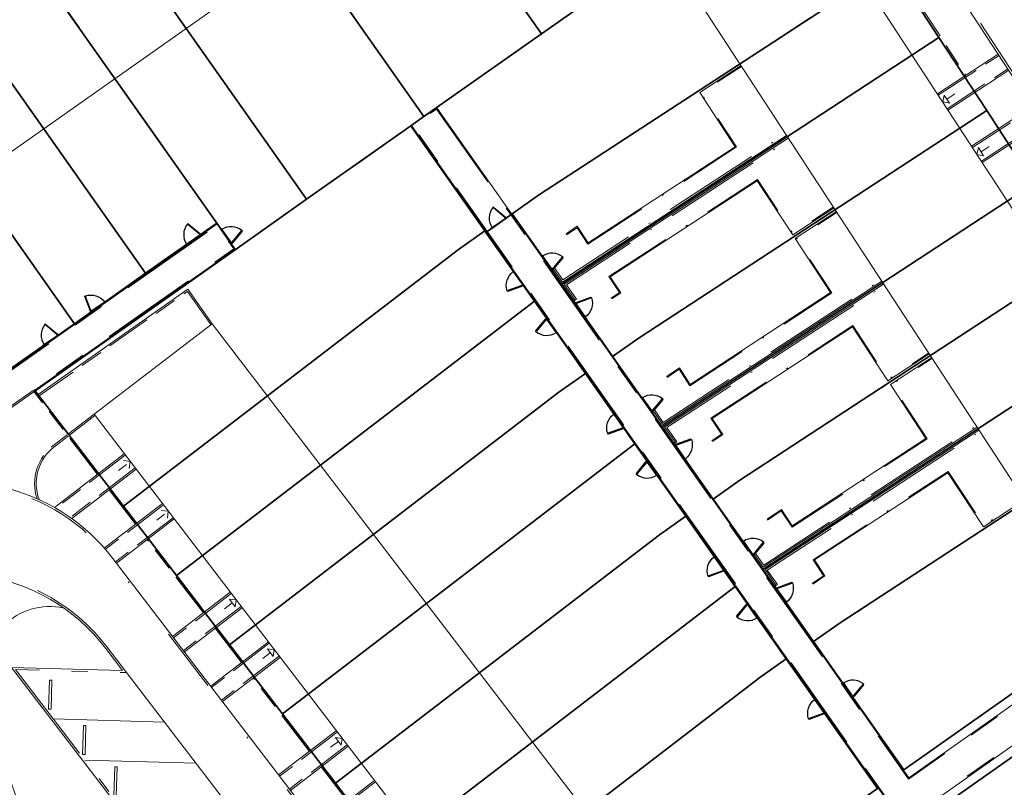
# Model space of a CAD drawing. Header units: metres. Extents: x 150385 to 171486, y 478588 to 485023.
# Tile 164 of 256: x 151227 to 151288, y 484011 to 484059. Entities that reach past the tile are written whole.
import ezdxf
from ezdxf.lldxf.tags import DXFTag

# ---------------------------------------------------------------- set-up
doc = ezdxf.new("R2010")
doc.units = ezdxf.units.M
for name, pattern in [('ACAD_ISO10W100', [18, 12, -3, 0, -3]), ('Dash', [6.35, 3.175, -3.175]), ('KAD', [12, 5, -1, 2, -1, 2, -1]), ('VH-GELEIDEBAND', [6, 2, -2, 0, -2]), ('VH-OPSLUITBAND_100X200', [16, 8, -2, 4, -2]), ('VH-OPSLUITBAND_120X250', [26, 16, -4, 2, -4]), ('VH-OPSLUITBAND_60X200', [12, 6, -2, 2, -2])]:
    doc.linetypes.add(name, pattern=pattern)
doc.layers.add('B-WE-KG-GRENS_PERCEEL-GV', color=150, linetype='KG-PERCEEL', lineweight=30, true_color=0x007fff)
doc.layers.add('N-GV-GR-ERFAFSCHEIDING_RASTERHEKWERK_HEDERA-G', color=7, linetype='GR-HAAG1', lineweight=35, true_color=0x3c602f)
for name, color, linetype, lineweight in [('N-PV-OG-BEBOUWING_ENTREE-S', 7, 'Continuous', 18), ('N-PV-OG-KADASTRAAL_BEBOUWING-G', 7, 'Continuous', 35), ('N-WE-IE-TERREINAFSCHEIDING_POORT-S', 5, 'Continuous', 25), ('N-WE-VH-KANTOPSLUITING_ACHTERKANTBAND-G', 7, 'Continuous', 5), ('N-WE-VH-KANTOPSLUITING_ACHTERKANTBAND-TERRAS-G', 7, 'Continuous', 5), ('N-WE-VH-KANTOPSLUITING_GELEIDEBAND-ANTRACIET_40_120X250-G', 7, 'VH-GELEIDEBAND', 35), ('N-WE-VH-KANTOPSLUITING_OPSLUITBAND-ANTRACIET_100X200-G', 7, 'VH-OPSLUITBAND_100X200', 35), ('N-WE-VH-KANTOPSLUITING_OPSLUITBAND-ANTRACIET_120X250-G', 7, 'VH-OPSLUITBAND_120X250', 35), ('N-WE-VH-KANTOPSLUITING_OPSLUITBAND-ANTRACIET_60X200-G', 7, 'ACAD_ISO10W100', 35), ('N-WE-VH-KANTOPSLUITING_OPSLUITBAND_60X200-G', 7, 'VH-OPSLUITBAND_60X200', 35), ('N-WE-VH-KANTOPSLUITING_STOOTBAND-G', 7, 'Continuous', 35), ('N-WE-VH-MATERIAALGRENS-G', 7, 'Continuous', 9), ('N-XX-KG-GRENS_PERCEEL-G', 252, 'KAD', 15)]:
    doc.layers.add(name, color=color, linetype=linetype, lineweight=lineweight)
doc.styles.get("Standard").update_dxf_attribs({"font": 'NLCS-ISO.ttf'})
doc.linetypes.add('GR-HAAG1', pattern='A,6,[176,NLCS.SHX,S=0.125,R=0,X=0,Y=0],-2', length=8)
tags = doc.linetypes.add('KG-PERCEEL', pattern='A,5.5,-2,["P",Standard,S=1.8,R=0,X=-0.5,Y=-0.9],-2,5.5,-2,[5,NLCS.shx,S=0.75,R=0,X=0,Y=0],-2', length=19).pattern_tags.tags
tags[6] = DXFTag(74, 10)

# ---------------------------------------------------------------- blocks, each defined once
blk = doc.blocks.new('A$C89842213')
at = {"color": 251, "linetype": 'Dash', "true_color": 0x636466}
for p, q in [((1.057, 0.082), (0.819, 0.97)), ((0.858, 0.981), (1.096, 0.092))]:
    blk.add_line(p, q, dxfattribs=at)
at = {"color": 251, "true_color": 0x636466}
for p, q in [((0.09, 0.02), (1.01, 0.02)), ((1.01, -0.02), (0.09, -0.02))]:
    blk.add_line(p, q, dxfattribs=at)
for points in [[(0.809, 1.009), (0.819, 0.97), (0.858, 0.981), (0.847, 1.019)], [(0.05, -0.02), (0.09, -0.02), (0.09, 0.02), (0.05, 0.02)], [(1.01, -0.02), (1.05, -0.02), (1.05, 0.02), (1.01, 0.02)], [(1.057, 0.082), (1.068, 0.043), (1.106, 0.053), (1.096, 0.092)]]:
    blk.add_lwpolyline(points, close=True, dxfattribs=at)
for centre in [(0, 0), (1.1, 0)]:
    blk.add_circle(centre, 0.03, dxfattribs=at)
blk.add_arc((1.096, 0.003), 1.046, 105.9562, 179.06766, dxfattribs=at)

msp = doc.modelspace()

# ---------------------------------------------------------------- linework, layer by layer
at = {"layer": 'B-WE-KG-GRENS_PERCEEL-GV', "flags": 128}
for points in [[(151205.793, 484050.4), (151213.055, 484055.527), (151217.472, 484058.631), (151221.886, 484061.745), (151226.302, 484064.853), (151230.716, 484067.961), (151237.988, 484073.098), (151236.552, 484075.143), (151243.822, 484080.271), (151248.243, 484083.375), (151252.653, 484086.493), (151257.068, 484089.6), (151261.482, 484092.712), (151268.757, 484097.835), (151283.328, 484077.161), (151276.057, 484072.028), (151271.639, 484068.924), (151267.226, 484065.809), (151262.814, 484062.699), (151263.965, 484061.065), (151276.312, 484069.757), (151281.238, 484062.232), (151284.18, 484057.723), (151287.138, 484053.206), (151290.088, 484048.685), (151293.043, 484044.167), (151296.008, 484039.644), (151298.965, 484035.12), (151303.802, 484027.715), (151282.01, 484012.368), (151276.415, 484020.311), (151273.265, 484024.78), (151270.191, 484029.14), (151267.037, 484033.613), (151263.959, 484037.977), (151260.81, 484042.448), (151257.737, 484046.808), (151256.113, 484045.655), (151259.114, 484041.396), (151262.275, 484036.912), (151265.341, 484032.558), (151268.501, 484028.077), (151271.563, 484023.724), (151274.718, 484019.241), (151280.379, 484011.207), (151258.731, 483995.949), (151253.355, 484002.962), (151250.07, 484007.256), (151246.793, 484011.54), (151243.506, 484015.831), (151240.218, 484020.117), (151236.937, 484024.404), (151233.655, 484028.694), (151228.179, 484035.844), (151240.581, 484044.582), (151239.438, 484046.223), (151235.025, 484043.119), (151230.608, 484040.001), (151226.194, 484036.892), (151218.921, 484031.769)], [(151205.793, 484050.4), (151213.055, 484055.527), (151217.472, 484058.631), (151221.886, 484061.745), (151226.302, 484064.853), (151230.716, 484067.961), (151237.988, 484073.098), (151236.552, 484075.143), (151243.822, 484080.271), (151248.243, 484083.375), (151252.653, 484086.493), (151257.068, 484089.6), (151261.482, 484092.712), (151268.757, 484097.835), (151283.328, 484077.161), (151276.057, 484072.028), (151271.639, 484068.924), (151267.226, 484065.809), (151262.814, 484062.699), (151263.965, 484061.065), (151276.312, 484069.757), (151281.238, 484062.232), (151284.18, 484057.723), (151287.138, 484053.206), (151290.088, 484048.685), (151293.043, 484044.167), (151296.008, 484039.644), (151298.965, 484035.12), (151303.802, 484027.715), (151282.01, 484012.368), (151276.415, 484020.311), (151273.265, 484024.78), (151270.191, 484029.14), (151267.037, 484033.613), (151263.959, 484037.977), (151260.81, 484042.448), (151257.737, 484046.808), (151256.113, 484045.655), (151259.114, 484041.396), (151262.275, 484036.912), (151265.341, 484032.558), (151268.501, 484028.077), (151271.563, 484023.724), (151274.718, 484019.241), (151280.379, 484011.207), (151258.731, 483995.949), (151253.355, 484002.962), (151250.07, 484007.256), (151246.793, 484011.54), (151243.506, 484015.831), (151240.218, 484020.117), (151236.937, 484024.404), (151233.655, 484028.694), (151228.179, 484035.844), (151240.581, 484044.582), (151239.438, 484046.223), (151235.025, 484043.119), (151230.608, 484040.001), (151226.194, 484036.892), (151218.921, 484031.769)], [(151205.793, 484050.4), (151213.055, 484055.527), (151217.472, 484058.631), (151221.886, 484061.745), (151226.302, 484064.853), (151230.716, 484067.961), (151237.988, 484073.098), (151236.552, 484075.143), (151243.822, 484080.271), (151248.243, 484083.375), (151252.653, 484086.493), (151257.068, 484089.6), (151261.482, 484092.712), (151268.757, 484097.835), (151283.328, 484077.161), (151276.057, 484072.028), (151271.639, 484068.924), (151267.226, 484065.809), (151262.814, 484062.699), (151263.965, 484061.065), (151276.312, 484069.757), (151281.238, 484062.232), (151284.18, 484057.723), (151287.138, 484053.206), (151290.088, 484048.685), (151293.043, 484044.167), (151296.008, 484039.644), (151298.965, 484035.12), (151303.802, 484027.715), (151282.01, 484012.368), (151276.415, 484020.311), (151273.265, 484024.78), (151270.191, 484029.14), (151267.037, 484033.613), (151263.959, 484037.977), (151260.81, 484042.448), (151257.737, 484046.808), (151256.113, 484045.655), (151259.114, 484041.396), (151262.275, 484036.912), (151265.341, 484032.558), (151268.501, 484028.077), (151271.563, 484023.724), (151274.718, 484019.241), (151280.379, 484011.207), (151258.731, 483995.949), (151253.355, 484002.962), (151250.07, 484007.256), (151246.793, 484011.54), (151243.506, 484015.831), (151240.218, 484020.117), (151236.937, 484024.404), (151233.655, 484028.694), (151228.179, 484035.844), (151240.581, 484044.582), (151239.438, 484046.223), (151235.025, 484043.119), (151230.608, 484040.001), (151226.194, 484036.892), (151218.921, 484031.769)], [(151205.793, 484050.4), (151213.055, 484055.527), (151217.472, 484058.631), (151221.886, 484061.745), (151226.302, 484064.853), (151230.716, 484067.961), (151237.988, 484073.098), (151236.552, 484075.143), (151243.822, 484080.271), (151248.243, 484083.375), (151252.653, 484086.493), (151257.068, 484089.6), (151261.482, 484092.712), (151268.757, 484097.835), (151283.328, 484077.161), (151276.057, 484072.028), (151271.639, 484068.924), (151267.226, 484065.809), (151262.814, 484062.699), (151263.965, 484061.065), (151276.312, 484069.757), (151281.238, 484062.232), (151284.18, 484057.723), (151287.138, 484053.206), (151290.088, 484048.685), (151293.043, 484044.167), (151296.008, 484039.644), (151298.965, 484035.12), (151303.802, 484027.715), (151282.01, 484012.368), (151276.415, 484020.311), (151273.265, 484024.78), (151270.191, 484029.14), (151267.037, 484033.613), (151263.959, 484037.977), (151260.81, 484042.448), (151257.737, 484046.808), (151256.113, 484045.655), (151259.114, 484041.396), (151262.275, 484036.912), (151265.341, 484032.558), (151268.501, 484028.077), (151271.563, 484023.724), (151274.718, 484019.241), (151280.379, 484011.207), (151258.731, 483995.949), (151253.355, 484002.962), (151250.07, 484007.256), (151246.793, 484011.54), (151243.506, 484015.831), (151240.218, 484020.117), (151236.937, 484024.404), (151233.655, 484028.694), (151228.179, 484035.844), (151240.581, 484044.582), (151239.438, 484046.223), (151235.025, 484043.119), (151230.608, 484040.001), (151226.194, 484036.892), (151218.921, 484031.769)], [(151205.793, 484050.4), (151213.055, 484055.527), (151217.472, 484058.631), (151221.886, 484061.745), (151226.302, 484064.853), (151230.716, 484067.961), (151237.988, 484073.098), (151236.552, 484075.143), (151243.822, 484080.271), (151248.243, 484083.375), (151252.653, 484086.493), (151257.068, 484089.6), (151261.482, 484092.712), (151268.757, 484097.835), (151283.328, 484077.161), (151276.057, 484072.028), (151271.639, 484068.924), (151267.226, 484065.809), (151262.814, 484062.699), (151263.965, 484061.065), (151276.312, 484069.757), (151281.238, 484062.232), (151284.18, 484057.723), (151287.138, 484053.206), (151290.088, 484048.685), (151293.043, 484044.167), (151296.008, 484039.644), (151298.965, 484035.12), (151303.802, 484027.715), (151282.01, 484012.368), (151276.415, 484020.311), (151273.265, 484024.78), (151270.191, 484029.14), (151267.037, 484033.613), (151263.959, 484037.977), (151260.81, 484042.448), (151257.737, 484046.808), (151256.113, 484045.655), (151259.114, 484041.396), (151262.275, 484036.912), (151265.341, 484032.558), (151268.501, 484028.077), (151271.563, 484023.724), (151274.718, 484019.241), (151280.379, 484011.207), (151258.731, 483995.949), (151253.355, 484002.962), (151250.07, 484007.256), (151246.793, 484011.54), (151243.506, 484015.831), (151240.218, 484020.117), (151236.937, 484024.404), (151233.655, 484028.694), (151228.179, 484035.844), (151240.581, 484044.582), (151239.438, 484046.223), (151235.025, 484043.119), (151230.608, 484040.001), (151226.194, 484036.892), (151218.921, 484031.769)], [(151248.243, 484083.375), (151243.822, 484080.271), (151259.551, 484057.956), (151263.965, 484061.065), (151262.814, 484062.699)], [(151248.243, 484083.375), (151243.822, 484080.271), (151259.551, 484057.956), (151263.965, 484061.065), (151262.814, 484062.699)], [(151248.243, 484083.375), (151243.822, 484080.271), (151259.551, 484057.956), (151263.965, 484061.065), (151262.814, 484062.699)], [(151248.243, 484083.375), (151243.822, 484080.271), (151259.551, 484057.956), (151263.965, 484061.065), (151262.814, 484062.699)], [(151248.243, 484083.375), (151243.822, 484080.271), (151259.551, 484057.956), (151263.965, 484061.065), (151262.814, 484062.699)], [(151243.822, 484080.271), (151236.552, 484075.143), (151237.988, 484073.098), (151252.269, 484052.835), (151259.551, 484057.956)], [(151243.822, 484080.271), (151236.552, 484075.143), (151237.988, 484073.098), (151252.269, 484052.835), (151259.551, 484057.956)], [(151243.822, 484080.271), (151236.552, 484075.143), (151237.988, 484073.098), (151252.269, 484052.835), (151259.551, 484057.956)], [(151243.822, 484080.271), (151236.552, 484075.143), (151237.988, 484073.098), (151252.269, 484052.835), (151259.551, 484057.956)], [(151243.822, 484080.271), (151236.552, 484075.143), (151237.988, 484073.098), (151252.269, 484052.835), (151259.551, 484057.956)], [(151237.988, 484073.098), (151230.716, 484067.961), (151244.999, 484047.703), (151251.449, 484052.25), (151252.269, 484052.835)], [(151237.988, 484073.098), (151230.716, 484067.961), (151244.999, 484047.703), (151251.449, 484052.25), (151252.269, 484052.835)], [(151237.988, 484073.098), (151230.716, 484067.961), (151244.999, 484047.703), (151251.449, 484052.25), (151252.269, 484052.835)], [(151237.988, 484073.098), (151230.716, 484067.961), (151244.999, 484047.703), (151251.449, 484052.25), (151252.269, 484052.835)], [(151237.988, 484073.098), (151230.716, 484067.961), (151244.999, 484047.703), (151251.449, 484052.25), (151252.269, 484052.835)], [(151281.238, 484062.232), (151276.312, 484069.757), (151263.965, 484061.065), (151259.551, 484057.956), (151252.269, 484052.835), (151251.449, 484052.25), (151256.052, 484045.747), (151256.113, 484045.655), (151257.737, 484046.808), (151259.37, 484047.956)], [(151281.238, 484062.232), (151276.312, 484069.757), (151263.965, 484061.065), (151259.551, 484057.956), (151252.269, 484052.835), (151251.449, 484052.25), (151256.052, 484045.747), (151256.113, 484045.655), (151257.737, 484046.808), (151259.37, 484047.956)], [(151281.238, 484062.232), (151276.312, 484069.757), (151263.965, 484061.065), (151259.551, 484057.956), (151252.269, 484052.835), (151251.449, 484052.25), (151256.052, 484045.747), (151256.113, 484045.655), (151257.737, 484046.808), (151259.37, 484047.956)], [(151281.238, 484062.232), (151276.312, 484069.757), (151263.965, 484061.065), (151259.551, 484057.956), (151252.269, 484052.835), (151251.449, 484052.25), (151256.052, 484045.747), (151256.113, 484045.655), (151257.737, 484046.808), (151259.37, 484047.956)], [(151281.238, 484062.232), (151276.312, 484069.757), (151263.965, 484061.065), (151259.551, 484057.956), (151252.269, 484052.835), (151251.449, 484052.25), (151256.052, 484045.747), (151256.113, 484045.655), (151257.737, 484046.808), (151259.37, 484047.956)], [(151230.716, 484067.961), (151226.302, 484064.853), (151239.438, 484046.223), (151240.581, 484044.582), (151244.999, 484047.703)], [(151230.716, 484067.961), (151226.302, 484064.853), (151239.438, 484046.223), (151240.581, 484044.582), (151244.999, 484047.703)], [(151230.716, 484067.961), (151226.302, 484064.853), (151239.438, 484046.223), (151240.581, 484044.582), (151244.999, 484047.703)], [(151230.716, 484067.961), (151226.302, 484064.853), (151239.438, 484046.223), (151240.581, 484044.582), (151244.999, 484047.703)], [(151230.716, 484067.961), (151226.302, 484064.853), (151239.438, 484046.223), (151240.581, 484044.582), (151244.999, 484047.703)], [(151226.302, 484064.853), (151221.886, 484061.745), (151235.025, 484043.119), (151239.438, 484046.223)], [(151226.302, 484064.853), (151221.886, 484061.745), (151235.025, 484043.119), (151239.438, 484046.223)], [(151226.302, 484064.853), (151221.886, 484061.745), (151235.025, 484043.119), (151239.438, 484046.223)], [(151226.302, 484064.853), (151221.886, 484061.745), (151235.025, 484043.119), (151239.438, 484046.223)], [(151226.302, 484064.853), (151221.886, 484061.745), (151235.025, 484043.119), (151239.438, 484046.223)], [(151221.886, 484061.745), (151217.472, 484058.631), (151230.608, 484040.001), (151235.025, 484043.119)], [(151221.886, 484061.745), (151217.472, 484058.631), (151230.608, 484040.001), (151235.025, 484043.119)], [(151221.886, 484061.745), (151217.472, 484058.631), (151230.608, 484040.001), (151235.025, 484043.119)], [(151221.886, 484061.745), (151217.472, 484058.631), (151230.608, 484040.001), (151235.025, 484043.119)], [(151221.886, 484061.745), (151217.472, 484058.631), (151230.608, 484040.001), (151235.025, 484043.119)], [(151259.37, 484047.956), (151257.737, 484046.808), (151260.81, 484042.448), (151284.18, 484057.723), (151281.238, 484062.232)], [(151259.37, 484047.956), (151257.737, 484046.808), (151260.81, 484042.448), (151284.18, 484057.723), (151281.238, 484062.232)], [(151259.37, 484047.956), (151257.737, 484046.808), (151260.81, 484042.448), (151284.18, 484057.723), (151281.238, 484062.232)], [(151259.37, 484047.956), (151257.737, 484046.808), (151260.81, 484042.448), (151284.18, 484057.723), (151281.238, 484062.232)], [(151259.37, 484047.956), (151257.737, 484046.808), (151260.81, 484042.448), (151284.18, 484057.723), (151281.238, 484062.232)], [(151217.472, 484058.631), (151213.055, 484055.527), (151226.194, 484036.892), (151230.608, 484040.001)], [(151217.472, 484058.631), (151213.055, 484055.527), (151226.194, 484036.892), (151230.608, 484040.001)], [(151217.472, 484058.631), (151213.055, 484055.527), (151226.194, 484036.892), (151230.608, 484040.001)], [(151217.472, 484058.631), (151213.055, 484055.527), (151226.194, 484036.892), (151230.608, 484040.001)], [(151217.472, 484058.631), (151213.055, 484055.527), (151226.194, 484036.892), (151230.608, 484040.001)], [(151260.81, 484042.448), (151263.959, 484037.977), (151265.608, 484039.127), (151287.138, 484053.206), (151284.18, 484057.723)], [(151260.81, 484042.448), (151263.959, 484037.977), (151265.608, 484039.127), (151287.138, 484053.206), (151284.18, 484057.723)], [(151260.81, 484042.448), (151263.959, 484037.977), (151265.608, 484039.127), (151287.138, 484053.206), (151284.18, 484057.723)], [(151260.81, 484042.448), (151263.959, 484037.977), (151265.608, 484039.127), (151287.138, 484053.206), (151284.18, 484057.723)], [(151260.81, 484042.448), (151263.959, 484037.977), (151265.608, 484039.127), (151287.138, 484053.206), (151284.18, 484057.723)], [(151265.608, 484039.127), (151263.959, 484037.977), (151267.037, 484033.613), (151290.088, 484048.685), (151287.138, 484053.206)], [(151265.608, 484039.127), (151263.959, 484037.977), (151267.037, 484033.613), (151290.088, 484048.685), (151287.138, 484053.206)], [(151265.608, 484039.127), (151263.959, 484037.977), (151267.037, 484033.613), (151290.088, 484048.685), (151287.138, 484053.206)], [(151265.608, 484039.127), (151263.959, 484037.977), (151267.037, 484033.613), (151290.088, 484048.685), (151287.138, 484053.206)], [(151265.608, 484039.127), (151263.959, 484037.977), (151267.037, 484033.613), (151290.088, 484048.685), (151287.138, 484053.206)], [(151251.449, 484052.25), (151244.999, 484047.703), (151240.581, 484044.582), (151228.179, 484035.844), (151233.655, 484028.694), (151254.412, 484044.598), (151256.052, 484045.747)], [(151251.449, 484052.25), (151244.999, 484047.703), (151240.581, 484044.582), (151228.179, 484035.844), (151233.655, 484028.694), (151254.412, 484044.598), (151256.052, 484045.747)], [(151251.449, 484052.25), (151244.999, 484047.703), (151240.581, 484044.582), (151228.179, 484035.844), (151233.655, 484028.694), (151254.412, 484044.598), (151256.052, 484045.747)], [(151251.449, 484052.25), (151244.999, 484047.703), (151240.581, 484044.582), (151228.179, 484035.844), (151233.655, 484028.694), (151254.412, 484044.598), (151256.052, 484045.747)], [(151251.449, 484052.25), (151244.999, 484047.703), (151240.581, 484044.582), (151228.179, 484035.844), (151233.655, 484028.694), (151254.412, 484044.598), (151256.052, 484045.747)], [(151290.088, 484048.685), (151267.037, 484033.613), (151270.191, 484029.14), (151271.833, 484030.298), (151293.043, 484044.167)], [(151290.088, 484048.685), (151267.037, 484033.613), (151270.191, 484029.14), (151271.833, 484030.298), (151293.043, 484044.167)], [(151290.088, 484048.685), (151267.037, 484033.613), (151270.191, 484029.14), (151271.833, 484030.298), (151293.043, 484044.167)], [(151290.088, 484048.685), (151267.037, 484033.613), (151270.191, 484029.14), (151271.833, 484030.298), (151293.043, 484044.167)], [(151290.088, 484048.685), (151267.037, 484033.613), (151270.191, 484029.14), (151271.833, 484030.298), (151293.043, 484044.167)], [(151259.114, 484041.396), (151256.113, 484045.655), (151256.052, 484045.747), (151254.412, 484044.598), (151233.655, 484028.694), (151236.937, 484024.404)], [(151259.114, 484041.396), (151256.113, 484045.655), (151256.052, 484045.747), (151254.412, 484044.598), (151233.655, 484028.694), (151236.937, 484024.404)], [(151259.114, 484041.396), (151256.113, 484045.655), (151256.052, 484045.747), (151254.412, 484044.598), (151233.655, 484028.694), (151236.937, 484024.404)], [(151259.114, 484041.396), (151256.113, 484045.655), (151256.052, 484045.747), (151254.412, 484044.598), (151233.655, 484028.694), (151236.937, 484024.404)], [(151259.114, 484041.396), (151256.113, 484045.655), (151256.052, 484045.747), (151254.412, 484044.598), (151233.655, 484028.694), (151236.937, 484024.404)], [(151296.008, 484039.644), (151293.043, 484044.167), (151271.833, 484030.298), (151270.191, 484029.14), (151273.265, 484024.78)], [(151296.008, 484039.644), (151293.043, 484044.167), (151271.833, 484030.298), (151270.191, 484029.14), (151273.265, 484024.78)], [(151296.008, 484039.644), (151293.043, 484044.167), (151271.833, 484030.298), (151270.191, 484029.14), (151273.265, 484024.78)], [(151296.008, 484039.644), (151293.043, 484044.167), (151271.833, 484030.298), (151270.191, 484029.14), (151273.265, 484024.78)], [(151296.008, 484039.644), (151293.043, 484044.167), (151271.833, 484030.298), (151270.191, 484029.14), (151273.265, 484024.78)], [(151259.114, 484041.396), (151236.937, 484024.404), (151240.218, 484020.117), (151260.631, 484035.756), (151262.275, 484036.912)], [(151259.114, 484041.396), (151236.937, 484024.404), (151240.218, 484020.117), (151260.631, 484035.756), (151262.275, 484036.912)], [(151259.114, 484041.396), (151236.937, 484024.404), (151240.218, 484020.117), (151260.631, 484035.756), (151262.275, 484036.912)], [(151259.114, 484041.396), (151236.937, 484024.404), (151240.218, 484020.117), (151260.631, 484035.756), (151262.275, 484036.912)], [(151259.114, 484041.396), (151236.937, 484024.404), (151240.218, 484020.117), (151260.631, 484035.756), (151262.275, 484036.912)], [(151273.265, 484024.78), (151276.415, 484020.311), (151278.056, 484021.465), (151298.965, 484035.12), (151296.008, 484039.644)], [(151273.265, 484024.78), (151276.415, 484020.311), (151278.056, 484021.465), (151298.965, 484035.12), (151296.008, 484039.644)], [(151273.265, 484024.78), (151276.415, 484020.311), (151278.056, 484021.465), (151298.965, 484035.12), (151296.008, 484039.644)], [(151273.265, 484024.78), (151276.415, 484020.311), (151278.056, 484021.465), (151298.965, 484035.12), (151296.008, 484039.644)], [(151273.265, 484024.78), (151276.415, 484020.311), (151278.056, 484021.465), (151298.965, 484035.12), (151296.008, 484039.644)], [(151265.341, 484032.558), (151262.275, 484036.912), (151260.631, 484035.756), (151240.218, 484020.117), (151243.506, 484015.831)], [(151265.341, 484032.558), (151262.275, 484036.912), (151260.631, 484035.756), (151240.218, 484020.117), (151243.506, 484015.831)], [(151265.341, 484032.558), (151262.275, 484036.912), (151260.631, 484035.756), (151240.218, 484020.117), (151243.506, 484015.831)], [(151265.341, 484032.558), (151262.275, 484036.912), (151260.631, 484035.756), (151240.218, 484020.117), (151243.506, 484015.831)], [(151265.341, 484032.558), (151262.275, 484036.912), (151260.631, 484035.756), (151240.218, 484020.117), (151243.506, 484015.831)], [(151276.415, 484020.311), (151282.01, 484012.368), (151303.802, 484027.715), (151298.965, 484035.12), (151278.056, 484021.465)], [(151276.415, 484020.311), (151282.01, 484012.368), (151303.802, 484027.715), (151298.965, 484035.12), (151278.056, 484021.465)], [(151276.415, 484020.311), (151282.01, 484012.368), (151303.802, 484027.715), (151298.965, 484035.12), (151278.056, 484021.465)], [(151276.415, 484020.311), (151282.01, 484012.368), (151303.802, 484027.715), (151298.965, 484035.12), (151278.056, 484021.465)], [(151276.415, 484020.311), (151282.01, 484012.368), (151303.802, 484027.715), (151298.965, 484035.12), (151278.056, 484021.465)], [(151265.341, 484032.558), (151243.506, 484015.831), (151246.793, 484011.54), (151266.861, 484026.925), (151268.501, 484028.077)], [(151265.341, 484032.558), (151243.506, 484015.831), (151246.793, 484011.54), (151266.861, 484026.925), (151268.501, 484028.077)], [(151265.341, 484032.558), (151243.506, 484015.831), (151246.793, 484011.54), (151266.861, 484026.925), (151268.501, 484028.077)], [(151265.341, 484032.558), (151243.506, 484015.831), (151246.793, 484011.54), (151266.861, 484026.925), (151268.501, 484028.077)], [(151265.341, 484032.558), (151243.506, 484015.831), (151246.793, 484011.54), (151266.861, 484026.925), (151268.501, 484028.077)], [(151246.793, 484011.54), (151250.07, 484007.256), (151271.563, 484023.724), (151268.501, 484028.077), (151266.861, 484026.925)], [(151246.793, 484011.54), (151250.07, 484007.256), (151271.563, 484023.724), (151268.501, 484028.077), (151266.861, 484026.925)], [(151246.793, 484011.54), (151250.07, 484007.256), (151271.563, 484023.724), (151268.501, 484028.077), (151266.861, 484026.925)], [(151246.793, 484011.54), (151250.07, 484007.256), (151271.563, 484023.724), (151268.501, 484028.077), (151266.861, 484026.925)], [(151246.793, 484011.54), (151250.07, 484007.256), (151271.563, 484023.724), (151268.501, 484028.077), (151266.861, 484026.925)], [(151289.46, 484001.81), (151283.864, 484009.748), (151305.669, 484025.115), (151311.01, 484018.068), (151314.271, 484013.771), (151317.536, 484009.46), (151320.8, 484005.158), (151324.028, 484000.828), (151329.202, 483993.489), (151306.57, 483977.53), (151301.91, 483984.14), (151298.837, 483988.498), (151295.683, 483992.975), (151292.613, 483997.331)], [(151283.864, 484009.748), (151289.46, 484001.81), (151291.095, 484002.961), (151311.01, 484018.068), (151305.669, 484025.115)], [(151289.46, 484001.81), (151283.864, 484009.748), (151305.669, 484025.115), (151311.01, 484018.068), (151314.271, 484013.771), (151317.536, 484009.46), (151320.8, 484005.158), (151324.028, 484000.828), (151329.202, 483993.489), (151306.57, 483977.53), (151301.91, 483984.14), (151298.837, 483988.498), (151295.683, 483992.975), (151292.613, 483997.331)], [(151283.864, 484009.748), (151289.46, 484001.81), (151291.095, 484002.961), (151311.01, 484018.068), (151305.669, 484025.115)], [(151289.46, 484001.81), (151283.864, 484009.748), (151305.669, 484025.115), (151311.01, 484018.068), (151314.271, 484013.771), (151317.536, 484009.46), (151320.8, 484005.158), (151324.028, 484000.828), (151329.202, 483993.489), (151306.57, 483977.53), (151301.91, 483984.14), (151298.837, 483988.498), (151295.683, 483992.975), (151292.613, 483997.331)], [(151283.864, 484009.748), (151289.46, 484001.81), (151291.095, 484002.961), (151311.01, 484018.068), (151305.669, 484025.115)], [(151289.46, 484001.81), (151283.864, 484009.748), (151305.669, 484025.115), (151311.01, 484018.068), (151314.271, 484013.771), (151317.536, 484009.46), (151320.8, 484005.158), (151324.028, 484000.828), (151329.202, 483993.489), (151306.57, 483977.53), (151301.91, 483984.14), (151298.837, 483988.498), (151295.683, 483992.975), (151292.613, 483997.331)], [(151283.864, 484009.748), (151289.46, 484001.81), (151291.095, 484002.961), (151311.01, 484018.068), (151305.669, 484025.115)], [(151289.46, 484001.81), (151283.864, 484009.748), (151305.669, 484025.115), (151311.01, 484018.068), (151314.271, 484013.771), (151317.536, 484009.46), (151320.8, 484005.158), (151324.028, 484000.828), (151329.202, 483993.489), (151306.57, 483977.53), (151301.91, 483984.14), (151298.837, 483988.498), (151295.683, 483992.975), (151292.613, 483997.331)], [(151283.864, 484009.748), (151289.46, 484001.81), (151291.095, 484002.961), (151311.01, 484018.068), (151305.669, 484025.115)], [(151274.718, 484019.241), (151271.563, 484023.724), (151250.07, 484007.256), (151253.355, 484002.962), (151273.085, 484018.09)], [(151274.718, 484019.241), (151271.563, 484023.724), (151250.07, 484007.256), (151253.355, 484002.962), (151273.085, 484018.09)], [(151274.718, 484019.241), (151271.563, 484023.724), (151250.07, 484007.256), (151253.355, 484002.962), (151273.085, 484018.09)], [(151274.718, 484019.241), (151271.563, 484023.724), (151250.07, 484007.256), (151253.355, 484002.962), (151273.085, 484018.09)], [(151274.718, 484019.241), (151271.563, 484023.724), (151250.07, 484007.256), (151253.355, 484002.962), (151273.085, 484018.09)], [(151253.355, 484002.962), (151258.731, 483995.949), (151280.379, 484011.207), (151274.718, 484019.241), (151273.085, 484018.09)], [(151253.355, 484002.962), (151258.731, 483995.949), (151280.379, 484011.207), (151274.718, 484019.241), (151273.085, 484018.09)], [(151253.355, 484002.962), (151258.731, 483995.949), (151280.379, 484011.207), (151274.718, 484019.241), (151273.085, 484018.09)], [(151253.355, 484002.962), (151258.731, 483995.949), (151280.379, 484011.207), (151274.718, 484019.241), (151273.085, 484018.09)], [(151253.355, 484002.962), (151258.731, 483995.949), (151280.379, 484011.207), (151274.718, 484019.241), (151273.085, 484018.09)]]:
    msp.add_lwpolyline(points, close=True, dxfattribs=at)
at = {"layer": 'N-GV-GR-ERFAFSCHEIDING_RASTERHEKWERK_HEDERA-G', "color": 7, "lineweight": 5, "ltscale": 0.5, "flags": 128}
for points in [[(151257.104, 484056.228), (151252.283, 484052.827), (151243.372, 484065.473)], [(151243.856, 484049.335), (151237.537, 484058.302)], [(151271.843, 484056.095), (151259.383, 484047.96)], [(151239.442, 484046.225), (151233.123, 484055.192)], [(151252.283, 484052.827), (151253.1, 484053.403)], [(151251.466, 484052.251), (151252.283, 484052.827)], [(151233.876, 484044.749), (151228.709, 484052.081)], [(151247.46, 484049.429), (151251.466, 484052.251), (151254.322, 484048.198)], [(151260.82, 484042.446), (151274.793, 484051.582)], [(151230.614, 484040.003), (151224.294, 484048.971)], [(151265.608, 484039.127), (151277.747, 484047.062)], [(151237.47, 484042.389), (151242.556, 484045.972)], [(151242.578, 484035.528), (151254.415, 484044.594)], [(151260.168, 484043.374), (151261.553, 484041.409)], [(151258.468, 484042.314), (151259.853, 484040.349)], [(151267.045, 484033.613), (151280.703, 484042.541)], [(151259.117, 484041.393), (151245.861, 484031.241)], [(151229.633, 484039.312), (151231.595, 484040.695)], [(151271.833, 484030.293), (151283.657, 484038.022)], [(151249.144, 484026.954), (151260.641, 484035.759)], [(151266.392, 484034.542), (151267.778, 484032.576)], [(151264.693, 484033.481), (151266.079, 484031.514)], [(151273.27, 484024.779), (151286.612, 484033.502)], [(151265.343, 484032.558), (151252.428, 484022.667)], [(151278.054, 484021.466), (151289.566, 484028.982)], [(151255.712, 484018.378), (151266.866, 484026.926)], [(151272.617, 484025.708), (151274.003, 484023.742)], [(151270.92, 484024.645), (151272.307, 484022.677)], [(151258.994, 484014.092), (151271.569, 484023.723)], [(151278.839, 484016.878), (151282.019, 484012.367), (151294.725, 484021.321)], [(151273.091, 484018.092), (151262.278, 484009.804)], [(151296.11, 484018.376), (151283.865, 484009.747), (151287.035, 484005.249)], [(151277.145, 484015.811), (151280.387, 484011.211), (151267.807, 484002.346)]]:
    msp.add_lwpolyline(points, dxfattribs=at)
at = {"layer": 'N-PV-OG-BEBOUWING_ENTREE-S', "color": 7, "lineweight": 5}
for p, q in [((151284.412, 484053.736), (151284.498, 484054.151)), ((151284.663, 484053.9), (151285.165, 484054.228)), ((151284.827, 484053.649), (151284.412, 484053.736)), ((151286.534, 484050.488), (151286.621, 484050.903)), ((151286.786, 484050.652), (151287.288, 484050.981)), ((151286.95, 484050.401), (151286.534, 484050.488)), ((151233.829, 484031.279), (151233.352, 484030.914)), ((151233.646, 484031.517), (151234.067, 484031.461)), ((151234.067, 484031.461), (151234.011, 484031.041)), ((151236.188, 484028.198), (151235.712, 484027.833)), ((151236.006, 484028.436), (151236.426, 484028.381)), ((151236.426, 484028.381), (151236.37, 484027.96)), ((151240.395, 484022.705), (151239.918, 484022.34)), ((151240.212, 484022.943), (151240.633, 484022.888)), ((151240.633, 484022.888), (151240.577, 484022.467)), ((151242.754, 484019.625), (151242.277, 484019.26)), ((151242.571, 484019.863), (151242.992, 484019.807)), ((151242.992, 484019.807), (151242.936, 484019.387)), ((151246.783, 484014.364), (151247.203, 484014.308)), ((151247.203, 484014.308), (151247.147, 484013.888)), ((151246.965, 484014.126), (151246.489, 484013.761))]:
    msp.add_line(p, q, dxfattribs=at)
at = {"layer": 'N-PV-OG-BEBOUWING_ENTREE-S', "color": 7, "lineweight": 5, "flags": 128}
for points in [[(151284.827, 484053.649), (151284.498, 484054.151)], [(151286.95, 484050.401), (151286.621, 484050.903)], [(151240.212, 484022.943), (151240.577, 484022.467)], [(151242.571, 484019.863), (151242.936, 484019.387)], [(151246.783, 484014.364), (151247.147, 484013.888)]]:
    msp.add_lwpolyline(points, dxfattribs=at)
at = {"layer": 'N-PV-OG-KADASTRAAL_BEBOUWING-G', "color": 7, "lineweight": 5}
for points in [[(151215.278, 484042.617), (151242.139, 484061.546), (151236.476, 484069.581), (151209.616, 484050.652)], [(151268.758, 484060.814), (151292.647, 484024.269), (151300.373, 484029.32), (151276.484, 484065.864)], [(151265.7, 484005.336), (151239.154, 484039.999), (151231.827, 484034.387), (151258.372, 483999.724)]]:
    msp.add_lwpolyline(points, close=True, dxfattribs=at)
at = {"layer": 'N-WE-VH-KANTOPSLUITING_ACHTERKANTBAND-G', "color": 7, "lineweight": 5, "flags": 128}
for points in [[(151273.997, 484103.224), (151274.801, 484102.082, -0.414214), (151274.685, 484101.414), (151271.089, 484098.879), (151281.654, 484083.888), (151285.332, 484086.48, -0.414214), (151285.862, 484086.388), (151287.066, 484084.679, -0.370333), (151286.335, 484077.054, 0.360478), (151284.591, 484061.686), (151306.454, 484028.242), (151323.445, 484005.834, 0.404226), (151340.091, 484003.254)], [(151228.422, 484029.103, -0.331471), (151229.417, 484032.422), (151230.22, 484033.03)], [(151329.027, 483993.73), (151329.177, 483993.518, -0.177945), (151329.334, 483992.932), (151328.898, 483988.135, -0.219942), (151326.851, 483984.588), (151325.302, 483983.496, -0.414214), (151324.634, 483983.612), (151322.03, 483987.307), (151307.038, 483976.742), (151309.642, 483973.047, -0.414156), (151309.526, 483972.379), (151308.791, 483971.86, -0.414271), (151308.122, 483971.976), (151305.518, 483975.671), (151286.439, 483962.226), (151289.043, 483958.531, -0.414284), (151288.927, 483957.862), (151287.045, 483956.53, -0.414809), (151283.027, 483957.222), (151257.375, 483993.624), (151233.002, 484025.451, 0.359031), (151217.982, 484028.934, -0.346805)], [(151269.619, 483960.457), (151254.347, 483982.129), (151261.03, 483981.944), (151254.36, 483991.409), (151250.223, 483996.812), (151243.338, 483997.003), (151226.713, 484018.712), (151233.598, 484018.521), (151232.554, 484019.884, 0.400703), (151216.344, 484022.417)]]:
    msp.add_lwpolyline(points, format="xyb", dxfattribs=at)
for points in [[(151282.635, 484060.11), (151285.758, 484055.332)], [(151284.083, 484054.238), (151287.85, 484056.7)], [(151284.74, 484053.234), (151288.507, 484055.696)], [(151286.414, 484054.328), (151287.881, 484052.085)], [(151259.082, 483995.506), (151280.745, 484010.772), (151251.495, 484052.272), (151253.064, 484053.378), (151282.315, 484011.878), (151304.119, 484027.244)], [(151286.206, 484050.99), (151289.973, 484053.453)], [(151286.863, 484049.986), (151290.63, 484052.448)], [(151218.948, 484031.733), (151239.465, 484046.192), (151240.571, 484044.623), (151228.164, 484035.88)], [(151239.154, 484039.999), (151237.643, 484042.143), (151228.371, 484035.61)], [(151228.104, 484035.788), (151219.034, 484029.397)], [(151232.114, 484030.722), (151228.128, 484035.927)], [(151231.887, 484034.307), (151230.3, 484033.091)], [(151233.702, 484031.937), (151229.369, 484028.619)], [(151234.432, 484030.985), (151230.444, 484027.931)], [(151234.473, 484027.641), (151232.844, 484029.769)], [(151236.061, 484028.857), (151232.465, 484026.103)], [(151236.791, 484027.904), (151233.218, 484025.168)], [(151238.68, 484022.148), (151235.203, 484026.688)], [(151307.046, 483976.784), (151283.507, 484010.186), (151305.341, 484025.573)], [(151240.268, 484023.364), (151236.695, 484020.628)], [(151240.998, 484022.411), (151237.425, 484019.675)], [(151241.039, 484019.067), (151239.41, 484021.195)], [(151242.627, 484020.284), (151239.054, 484017.547)], [(151243.357, 484019.331), (151239.784, 484016.595)], [(151245.25, 484013.568), (151241.769, 484018.115)], [(151246.838, 484014.785), (151243.265, 484012.048)], [(151247.568, 484013.832), (151243.995, 484011.096)], [(151247.609, 484010.488), (151245.98, 484012.615)], [(151249.197, 484011.704), (151245.624, 484008.968)]]:
    msp.add_lwpolyline(points, dxfattribs=at)
at = {"layer": 'N-WE-VH-KANTOPSLUITING_ACHTERKANTBAND-TERRAS-G', "color": 7, "lineweight": 5, "flags": 128}
for points in [[(151261.077, 484045.557), (151261.77, 484046.032), (151262.436, 484045.009), (151271.543, 484050.962), (151269.357, 484054.319), (151271.921, 484055.989)], [(151260.225, 484043.293), (151260.306, 484043.35), (151260.845, 484042.582), (151274.738, 484051.665)], [(151261.519, 484041.457), (151261.6, 484041.514), (151260.953, 484042.432), (151274.847, 484051.498)], [(151263.914, 484041.53), (151264.463, 484041.912), (151263.815, 484042.901), (151272.922, 484048.853), (151275.119, 484045.505), (151277.677, 484047.183)], [(151267.302, 484036.724), (151268.099, 484037.266), (151268.765, 484036.243), (151277.453, 484041.923), (151275.267, 484045.279), (151277.831, 484046.949)], [(151266.45, 484034.459), (151266.531, 484034.516), (151267.07, 484033.749), (151280.648, 484042.625)], [(151267.744, 484032.624), (151267.825, 484032.681), (151267.178, 484033.598), (151280.751, 484042.453)], [(151270.139, 484032.697), (151270.785, 484033.142), (151270.136, 484034.13), (151278.825, 484039.809), (151281.022, 484036.46), (151283.581, 484038.139)], [(151273.527, 484027.89), (151274.427, 484028.5), (151275.093, 484027.477), (151283.362, 484032.883), (151281.177, 484036.239), (151283.741, 484037.909)], [(151272.675, 484025.626), (151272.756, 484025.683), (151273.295, 484024.915), (151286.557, 484033.586)], [(151273.969, 484023.79), (151274.05, 484023.847), (151273.403, 484024.765), (151286.66, 484033.413)], [(151276.364, 484023.863), (151277.113, 484024.376), (151276.464, 484025.364), (151284.735, 484030.768), (151286.932, 484027.42), (151289.49, 484029.098)]]:
    msp.add_lwpolyline(points, dxfattribs=at)
at = {"layer": 'N-WE-VH-KANTOPSLUITING_GELEIDEBAND-ANTRACIET_40_120X250-G', "color": 7, "lineweight": 5, "ltscale": 2, "flags": 128}
for points in [[(151274.294, 484103.01), (151274.899, 484102.152, -0.414214), (151274.754, 484101.316), (151271.256, 484098.851), (151281.683, 484084.055), (151285.263, 484086.578, -0.414214), (151285.96, 484086.458), (151287.164, 484084.749, -0.370333), (151286.418, 484076.967, 0.360478), (151284.692, 484061.752), (151306.552, 484028.311), (151323.541, 484005.906, 0.404226), (151340.022, 484003.352), (151350.951, 484011.065, 0.403822), (151354.077, 484027.436), (151338.698, 484050.962), (151314.557, 484082.798, 0.360503), (151299.647, 484086.289, -0.349364), (151292.339, 484087.849, -0.436199), (151292.437, 484088.575), (151296.103, 484091.158), (151284.236, 484107.997), (151280.64, 484105.463, -0.414213), (151279.804, 484105.608), (151279.199, 484106.466)], [(151329.125, 483993.799), (151329.275, 483993.587, -0.177945), (151329.453, 483992.921), (151329.018, 483988.124, -0.219942), (151326.92, 483984.49), (151325.372, 483983.398, -0.414214), (151324.536, 483983.543), (151322.001, 483987.139), (151307.206, 483976.713), (151309.74, 483973.117, -0.414156), (151309.595, 483972.281), (151308.86, 483971.762, -0.414271), (151308.024, 483971.907), (151305.489, 483975.503), (151286.607, 483962.197), (151289.141, 483958.6, -0.414214), (151288.996, 483957.764), (151287.115, 483956.432, -0.414809), (151282.929, 483957.153), (151257.278, 483993.553), (151232.907, 484025.378, 0.359031), (151218.036, 484028.827, -0.346825), (151210.763, 484030.348, -0.43677), (151210.86, 484031.075), (151214.531, 484033.662), (151204.104, 484048.456), (151202.919, 484047.621)]]:
    msp.add_lwpolyline(points, format="xyb", dxfattribs=at)
at = {"layer": 'N-WE-VH-KANTOPSLUITING_OPSLUITBAND-ANTRACIET_100X200-G', "color": 7, "lineweight": 5, "ltscale": 0.35, "flags": 128}
for points in [[(151282.718, 484060.165), (151285.841, 484055.387)], [(151284.138, 484054.154), (151287.905, 484056.617)], [(151284.685, 484053.317), (151288.452, 484055.78)], [(151286.261, 484050.907), (151290.028, 484053.369)], [(151286.808, 484050.07), (151290.575, 484052.532)], [(151239.073, 484039.941), (151237.619, 484042.004), (151228.432, 484035.53)], [(151232.035, 484030.661), (151228.046, 484035.87), (151218.626, 484029.231)], [(151231.827, 484034.387), (151230.239, 484033.171)], [(151233.763, 484031.858), (151229.463, 484028.565)], [(151234.371, 484031.064), (151230.358, 484027.991)], [(151234.394, 484027.58), (151232.765, 484029.708)], [(151236.122, 484028.778), (151232.531, 484026.028)], [(151236.73, 484027.984), (151233.158, 484025.248)], [(151238.601, 484022.087), (151235.124, 484026.627)], [(151240.329, 484023.285), (151236.756, 484020.549)], [(151240.937, 484022.491), (151237.364, 484019.755)], [(151240.96, 484019.007), (151239.33, 484021.134)], [(151242.688, 484020.204), (151239.115, 484017.468)], [(151243.296, 484019.41), (151239.723, 484016.674)], [(151245.171, 484013.507), (151241.689, 484018.054)], [(151246.899, 484014.705), (151243.326, 484011.969)], [(151247.507, 484013.911), (151243.934, 484011.175)], [(151247.53, 484010.427), (151245.9, 484012.555)], [(151249.258, 484011.625), (151245.685, 484008.888)]]:
    msp.add_lwpolyline(points, dxfattribs=at)
msp.add_lwpolyline([(151228.297, 484029.16, -0.322579), (151229.357, 484032.502), (151230.159, 484033.11)], format="xyb", dxfattribs=at)
at = {"layer": 'N-WE-VH-KANTOPSLUITING_OPSLUITBAND-ANTRACIET_120X250-G', "color": 7, "lineweight": 5, "ltscale": 0.5, "flags": 128}
msp.add_lwpolyline([(151286.924, 483945.408), (151276.366, 483960.39), (151269.683, 483960.575), (151254.583, 483982.002), (151261.266, 483981.817), (151254.457, 483991.48), (151250.283, 483996.93), (151243.399, 483997.121), (151226.961, 484018.585), (151233.846, 484018.394), (151232.65, 484019.957, 0.400703), (151216.276, 484022.516), (151210.724, 484018.659, 0.404901), (151207.502, 484002.275), (151213.995, 484002.095), (151224.564, 483985.795), (151218.071, 483985.975), (151221.5, 483980.687), (151228.384, 483970.918), (151235.06, 483970.732), (151253.755, 483944.204), (151247.078, 483944.389), (151252.896, 483936.133), (151256.884, 483930.938), (151263.774, 483930.746), (151280.248, 483909.281), (151273.36, 483909.472), (151274.851, 483907.53, 0.402321), (151291.282, 483905.027), (151296.78, 483908.901, 0.402279), (151299.951, 483925.216), (151298.716, 483927.13), (151292.233, 483927.31), (151281.719, 483943.608), (151288.201, 483943.428), (151286.924, 483945.408)], format="xyb", dxfattribs=at)
at = {"layer": 'N-WE-VH-KANTOPSLUITING_OPSLUITBAND-ANTRACIET_60X200-G', "color": 7, "lineweight": 5, "ltscale": 0.5}
msp.add_line((151273.271, 484024.781), (151275.418, 484026.184), dxfattribs=at)
at = {"layer": 'N-WE-VH-KANTOPSLUITING_OPSLUITBAND-ANTRACIET_60X200-G', "color": 7, "lineweight": 5, "ltscale": 0.5, "flags": 128}
for points in [[(151261.111, 484045.508), (151261.753, 484045.947), (151262.419, 484044.926), (151271.626, 484050.945), (151269.44, 484054.301), (151271.954, 484055.938)], [(151260.168, 484043.375), (151260.331, 484043.489), (151260.871, 484042.719), (151274.683, 484051.749)], [(151261.553, 484041.409), (151261.716, 484041.523), (151261.094, 484042.405), (151274.902, 484051.414)], [(151263.879, 484041.579), (151264.381, 484041.928), (151263.731, 484042.918), (151272.939, 484048.936), (151275.136, 484045.588), (151277.645, 484047.233)], [(151267.336, 484036.674), (151268.082, 484037.182), (151268.748, 484036.16), (151277.536, 484041.905), (151275.35, 484045.261), (151277.864, 484046.899)], [(151266.393, 484034.541), (151266.556, 484034.655), (151267.096, 484033.885), (151280.593, 484042.709)], [(151267.778, 484032.575), (151267.941, 484032.689), (151267.32, 484033.571), (151280.805, 484042.369)], [(151270.105, 484032.746), (151270.703, 484033.158), (151270.053, 484034.148), (151278.843, 484039.892), (151281.04, 484036.543), (151283.548, 484038.189)], [(151273.561, 484027.84), (151274.41, 484028.415), (151275.075, 484027.394), (151283.445, 484032.866), (151281.26, 484036.222), (151283.773, 484037.859)], [(151272.618, 484025.707), (151272.781, 484025.822), (151273.321, 484025.052), (151286.502, 484033.669)], [(151274.003, 484023.741), (151274.166, 484023.855), (151273.545, 484024.738), (151286.715, 484033.329)], [(151276.33, 484023.912), (151277.03, 484024.391), (151276.381, 484025.381), (151284.752, 484030.851), (151286.949, 484027.503), (151289.458, 484029.148)]]:
    msp.add_lwpolyline(points, dxfattribs=at)
at = {"layer": 'N-WE-VH-KANTOPSLUITING_OPSLUITBAND_60X200-G', "color": 7, "lineweight": 5, "flags": 128}
for points in [[(151304.152, 484027.194), (151282.3, 484011.795), (151253.05, 484053.294), (151251.578, 484052.257), (151280.829, 484010.758), (151259.118, 483995.458)], [(151214.306, 484028.389), (151239.45, 484046.108), (151240.487, 484044.637), (151228.046, 484035.87)], [(151306.997, 483976.749), (151283.423, 484010.201), (151305.305, 484025.621)]]:
    msp.add_lwpolyline(points, dxfattribs=at)
at = {"layer": 'N-WE-VH-KANTOPSLUITING_STOOTBAND-G', "color": 7, "lineweight": 5, "elevation": 0}
for points in [[(151229.165, 484016.123), (151229.215, 484017.923), (151229.065, 484017.927), (151229.015, 484016.127)], [(151231.268, 484013.314), (151231.318, 484015.113), (151231.168, 484015.117), (151231.118, 484013.318)], [(151233.206, 484010.759), (151233.256, 484012.558), (151233.106, 484012.563), (151233.056, 484010.763)]]:
    msp.add_lwpolyline(points, close=True, dxfattribs=at)
at = {"layer": 'N-WE-VH-MATERIAALGRENS-G', "color": 7, "lineweight": 5, "flags": 128}
for points in [[(151243.338, 483997.003), (151226.713, 484018.712), (151233.598, 484018.521), (151232.554, 484019.884, 0.400703), (151216.344, 484022.417)], [(151229.934, 484022.394, 0.539272), (151225.098, 484017.601, 0.04382), (151227.661, 484008.917, 0.28201), (151243.338, 483997.003), (151250.223, 483996.812), (151254.36, 483991.409), (151261.03, 483981.944), (151254.347, 483982.129), (151269.619, 483960.457), (151276.303, 483960.272), (151286.826, 483945.338)]]:
    msp.add_lwpolyline(points, format="xyb", dxfattribs=at)
for points in [[(151233.846, 484018.394), (151250.283, 483996.93)], [(151236.194, 484015.328), (151229.31, 484015.519)], [(151238.151, 484012.773), (151231.266, 484012.964)]]:
    msp.add_lwpolyline(points, dxfattribs=at)
at = {"layer": 'N-XX-KG-GRENS_PERCEEL-G', "color": 7, "lineweight": 5, "flags": 128}
for points in [[(151252.28, 484052.831), (151236.557, 484075.143), (151268.763, 484097.839), (151283.337, 484077.158), (151262.819, 484062.699), (151263.973, 484061.065)], [(151243.832, 484080.27), (151259.558, 484057.954)], [(151240.594, 484044.59), (151240.594, 484044.59), (151239.442, 484046.225), (151218.925, 484031.766), (151205.791, 484050.403), (151237.997, 484073.099)], [(151251.466, 484052.251), (151276.322, 484069.767), (151303.807, 484027.721), (151282.019, 484012.367), (151257.748, 484046.808), (151256.114, 484045.656)], [(151230.722, 484067.973), (151245.008, 484047.7)], [(151226.308, 484064.862), (151239.442, 484046.225)], [(151221.894, 484061.751), (151235.028, 484043.114)], [(151281.245, 484062.235), (151259.383, 484047.96), (151257.748, 484046.808)], [(151217.48, 484058.641), (151230.614, 484040.003)], [(151284.193, 484057.726), (151260.821, 484042.448)], [(151287.147, 484053.206), (151265.608, 484039.127), (151263.973, 484037.975)], [(151290.102, 484048.686), (151267.046, 484033.614)], [(151233.662, 484028.701), (151254.415, 484044.594), (151256.05, 484045.746)], [(151293.057, 484044.166), (151271.833, 484030.294), (151270.198, 484029.142)], [(151236.945, 484024.413), (151259.117, 484041.393)], [(151296.011, 484039.647), (151273.271, 484024.781)], [(151240.228, 484020.126), (151260.641, 484035.759), (151262.276, 484036.911)], [(151298.97, 484035.121), (151278.054, 484021.466), (151276.419, 484020.313)], [(151243.511, 484015.839), (151265.343, 484032.558)], [(151246.799, 484011.546), (151266.866, 484026.926), (151268.5, 484028.078)], [(151250.078, 484007.264), (151271.569, 484023.723)], [(151253.365, 484002.972), (151273.091, 484018.092), (151274.726, 484019.244)]]:
    msp.add_lwpolyline(points, dxfattribs=at)
for points in [[(151228.189, 484035.848), (151258.738, 483995.955), (151280.387, 484011.211), (151251.466, 484052.251)], [(151329.199, 483993.484), (151306.566, 483977.534), (151283.865, 484009.747), (151305.682, 484025.122), (151323.34, 484001.835)]]:
    msp.add_lwpolyline(points, close=True, dxfattribs=at)

# ---------------------------------------------------------------- block references
at = {"layer": 'N-WE-IE-TERREINAFSCHEIDING_POORT-S', "color": 7, "lineweight": 5}
for p, rotation in [((151256.463, 484045.902), 35.17258284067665), ((151239.701, 484045.857), 305.1725828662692), ((151237.532, 484044.881), 35.17258283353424), ((151259.576, 484044.216), 305.172582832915), ((151260.502, 484039.428), 125.1873623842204), ((151228.704, 484038.66), 35.17258283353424), ((151265.765, 484035.431), 305.172582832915), ((151266.728, 484030.593), 125.1873623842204), ((151272.026, 484026.549), 305.172582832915), ((151272.953, 484021.76), 125.1873623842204), ((151278.213, 484017.77), 305.172582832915)]:
    msp.add_blockref('A$C89842213', p, dxfattribs=dict(at, rotation=rotation))
at = {"layer": 'N-WE-IE-TERREINAFSCHEIDING_POORT-S', "color": 7, "lineweight": 5, "xscale": -1}
for p, rotation in [((151257.787, 484043.279), 125.1725827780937), ((151232.533, 484041.357), 35.15780322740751), ((151262.289, 484040.365), 305.1578032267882), ((151264.013, 484034.444), 125.1725827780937), ((151268.479, 484031.58), 305.1578032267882), ((151270.238, 484025.611), 125.1725827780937), ((151274.739, 484022.698), 305.1578032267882), ((151276.463, 484016.776), 125.1725827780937)]:
    msp.add_blockref('A$C89842213', p, dxfattribs=dict(at, rotation=rotation))

doc.saveas('drawing.dxf')
